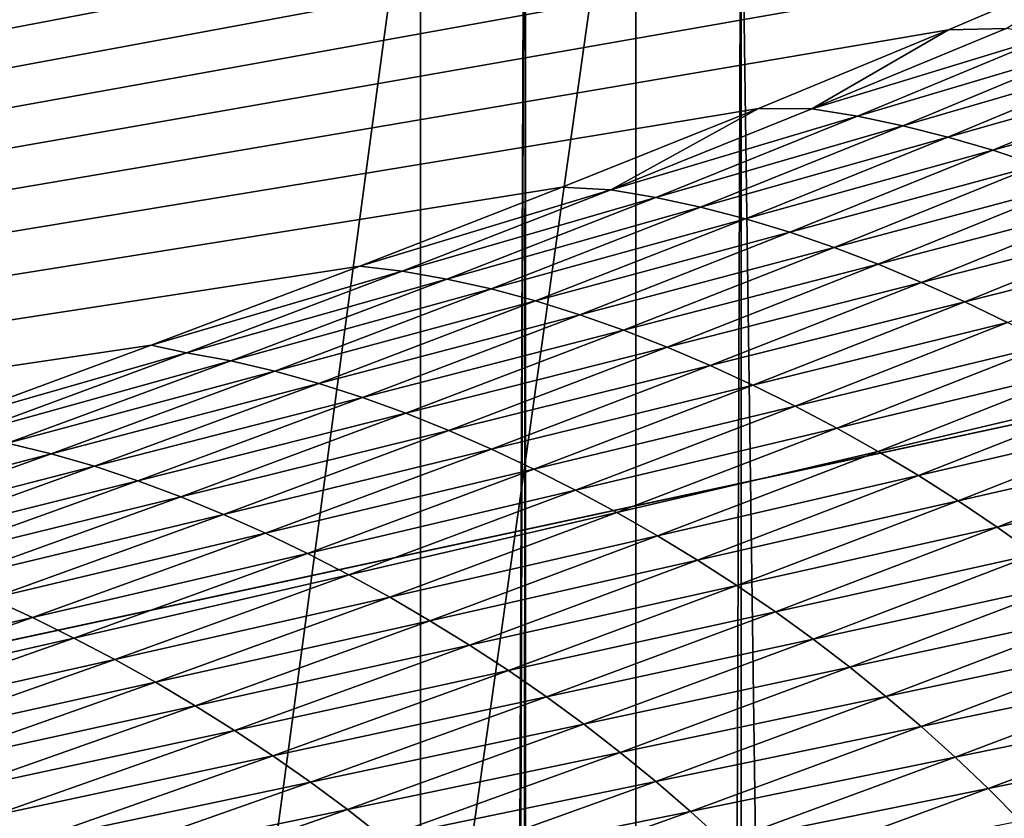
# Model space of a CAD drawing. Extents: x -65 to 446, y -88 to 1318.
# Tile 183 of 229: x 63.714 to 64.171, y -19.707 to -19.335. Entities that reach past the tile are written whole.
import ezdxf

# ---------------------------------------------------------------- set-up
doc = ezdxf.new("R2010")
doc.units = 0
doc.header["$LTSCALE"] = 65.185185
for name, color, linetype in [('1084', 7, 'CONTINUOUS'), ('1105', 7, 'CONTINUOUS'), ('1292', 7, 'CONTINUOUS'), ('1374', 7, 'CONTINUOUS'), ('1442', 7, 'CONTINUOUS'), ('1446', 7, 'CONTINUOUS'), ('1477', 7, 'CONTINUOUS'), ('922', 7, 'CONTINUOUS'), ('940', 7, 'CONTINUOUS')]:
    doc.layers.add(name, color=color, linetype=linetype)

msp = doc.modelspace()

# ---------------------------------------------------------------- linework, layer by layer
at = {"layer": '1084', "color": 7, "linetype": 'CONTINUOUS'}
for points in [[(63.9, -32.5), (59.82878, -16.5, 9.82878), (59.82849, -32.32842, 9.82979), (63.9, -32.5)], [(63.9, -18.9401, 0), (59.82878, -16.5, 9.82878), (63.9, -32.5), (63.9, -18.9401, 0)]]:
    msp.add_3dface(points, dxfattribs=at)
at = {"layer": '1105', "color": 7, "linetype": 'CONTINUOUS'}
for points in [[(63.94889, -18.98899, -1.4), (63.94889, -84.74866, -1.4), (65.05135, -18.98899, -1.4), (63.94889, -18.98899, -1.4)], [(65.05135, -18.98899, -1.4), (63.94889, -84.74866, -1.4), (65.05135, -84.74866, -1.4), (65.05135, -18.98899, -1.4)]]:
    msp.add_3dface(points, dxfattribs=at)
at = {"layer": '1292', "color": 7, "linetype": 'CONTINUOUS'}
for points in [[(64, -18.47248), (59.9296, -20.0576, 9.8693), (65.29985, -18.47248), (64, -18.47248)], [(65.29985, -18.47248), (59.9296, -20.0576, 9.8693), (65.29993, -18.47769, 0.04261), (65.29985, -18.47248)], [(65.29993, -18.47769, 0.04261), (59.9296, -20.0576, 9.8693), (65.3, -18.48291, 0.08523), (65.29993, -18.47769, 0.04261)], [(65.3, -18.48291, 0.08523), (59.9296, -20.0576, 9.8693), (65.29807, -18.51251, 0.32473), (65.3, -18.48291, 0.08523)], [(65.29807, -18.51251, 0.32473), (59.9296, -20.0576, 9.8693), (65.29268, -18.54227, 0.56201), (65.29807, -18.51251, 0.32473)], [(65.29268, -18.54227, 0.56201), (59.9296, -20.0576, 9.8693), (65.28382, -18.57219, 0.79705), (65.29268, -18.54227, 0.56201)], [(65.28382, -18.57219, 0.79705), (59.9296, -20.0576, 9.8693), (65.27148, -18.60223, 1.02974), (65.28382, -18.57219, 0.79705)], [(65.27148, -18.60223, 1.02974), (59.9296, -20.0576, 9.8693), (65.2556, -18.63233, 1.25975), (65.27148, -18.60223, 1.02974)], [(65.2556, -18.63233, 1.25975), (59.9296, -20.0576, 9.8693), (65.23632, -18.6626, 1.48789), (65.2556, -18.63233, 1.25975)], [(65.23632, -18.6626, 1.48789), (59.9296, -20.0576, 9.8693), (65.21374, -18.69314, 1.71506), (65.23632, -18.6626, 1.48789)], [(65.21374, -18.69314, 1.71506), (59.9296, -20.0576, 9.8693), (65.18791, -18.72391, 1.94101), (65.21374, -18.69314, 1.71506)], [(65.18791, -18.72391, 1.94101), (59.9296, -20.0576, 9.8693), (65.15878, -18.75491, 2.16571), (65.18791, -18.72391, 1.94101)], [(65.15878, -18.75491, 2.16571), (59.9296, -20.0576, 9.8693), (65.12629, -18.78625, 2.39006), (65.15878, -18.75491, 2.16571)], [(65.12629, -18.78625, 2.39006), (59.9296, -20.0576, 9.8693), (65.09044, -18.81802, 2.61465), (65.12629, -18.78625, 2.39006)], [(65.09044, -18.81802, 2.61465), (59.9296, -20.0576, 9.8693), (65.0513, -18.85013, 2.83893), (65.09044, -18.81802, 2.61465)], [(65.0513, -18.85013, 2.83893), (59.9296, -20.0576, 9.8693), (65.00873, -18.88266, 3.06332), (65.0513, -18.85013, 2.83893)], [(65.00873, -18.88266, 3.06332), (59.9296, -20.0576, 9.8693), (64.96261, -18.91568, 3.28841), (65.00873, -18.88266, 3.06332)], [(64.96261, -18.91568, 3.28841), (59.9296, -20.0576, 9.8693), (64.91291, -18.94925, 3.51447), (64.96261, -18.91568, 3.28841)], [(64.91291, -18.94925, 3.51447), (59.9296, -20.0576, 9.8693), (64.85969, -18.98329, 3.74107), (64.91291, -18.94925, 3.51447)], [(64.85969, -18.98329, 3.74107), (59.9296, -20.0576, 9.8693), (64.80302, -19.01773, 3.96761), (64.85969, -18.98329, 3.74107)], [(64.80302, -19.01773, 3.96761), (59.9296, -20.0576, 9.8693), (64.7429, -19.05252, 4.19387), (64.80302, -19.01773, 3.96761)], [(64.7429, -19.05252, 4.19387), (59.9296, -20.0576, 9.8693), (64.67926, -19.08774, 4.42028), (64.7429, -19.05252, 4.19387)], [(64.67926, -19.08774, 4.42028), (59.9296, -20.0576, 9.8693), (64.61229, -19.12327, 4.6461), (64.67926, -19.08774, 4.42028)], [(64.61229, -19.12327, 4.6461), (59.9296, -20.0576, 9.8693), (64.54222, -19.15898, 4.87053), (64.61229, -19.12327, 4.6461)], [(64.54222, -19.15898, 4.87053), (59.9296, -20.0576, 9.8693), (64.46895, -19.1949, 5.09381), (64.54222, -19.15898, 4.87053)], [(64.46895, -19.1949, 5.09381), (59.9296, -20.0576, 9.8693), (64.39251, -19.23102, 5.31594), (64.46895, -19.1949, 5.09381)], [(64.39251, -19.23102, 5.31594), (59.9296, -20.0576, 9.8693), (64.31306, -19.26728, 5.53653), (64.39251, -19.23102, 5.31594)], [(64.31306, -19.26728, 5.53653), (59.9296, -20.0576, 9.8693), (64.23072, -19.30362, 5.75531), (64.31306, -19.26728, 5.53653)], [(64.23072, -19.30362, 5.75531), (59.9296, -20.0576, 9.8693), (64.14538, -19.34006, 5.97248), (64.23072, -19.30362, 5.75531)], [(64.14538, -19.34006, 5.97248), (59.9296, -20.0576, 9.8693), (64.05707, -19.37661, 6.18806), (64.14538, -19.34006, 5.97248)], [(64.05707, -19.37661, 6.18806), (59.9296, -20.0576, 9.8693), (63.96585, -19.41325, 6.40203), (64.05707, -19.37661, 6.18806)], [(63.96585, -19.41325, 6.40203), (59.9296, -20.0576, 9.8693), (63.87187, -19.44991, 6.61407), (63.96585, -19.41325, 6.40203)], [(63.87187, -19.44991, 6.61407), (59.9296, -20.0576, 9.8693), (63.77491, -19.48666, 6.82461), (63.87187, -19.44991, 6.61407)], [(63.77491, -19.48666, 6.82461), (59.9296, -20.0576, 9.8693), (63.67462, -19.52362, 7.03432), (63.77491, -19.48666, 6.82461)]]:
    msp.add_3dface(points, dxfattribs=at)
at = {"layer": '1374', "color": 7, "linetype": 'CONTINUOUS'}
for points in [[(64.95129, -19.22659, -1.4), (64.95129, -84.27951, -1.4), (64.04895, -19.22659, -1.4), (64.95129, -19.22659, -1.4)], [(64.04895, -19.22659, -1.4), (64.95129, -84.27951, -1.4), (64.04895, -84.27951, -1.4), (64.04895, -19.22659, -1.4)]]:
    msp.add_3dface(points, dxfattribs=at)
at = {"layer": '1442', "color": 7, "linetype": 'CONTINUOUS'}
for points in [[(64.23072, -19.30362, 5.75531), (64.14538, -19.34006, 5.97248), (64.17209, -19.33951, 5.96648), (64.23072, -19.30362, 5.75531)], [(64.14538, -19.34006, 5.97248), (64.05707, -19.37661, 6.18806), (64.08192, -19.37691, 6.18721), (64.14538, -19.34006, 5.97248)], [(64.17209, -19.33951, 5.96648), (64.14538, -19.34006, 5.97248), (64.08192, -19.37691, 6.18721), (64.17209, -19.33951, 5.96648)], [(64.17209, -19.33951, 5.96648), (64.08192, -19.37691, 6.18721), (64.19337, -19.34278, 5.97709), (64.17209, -19.33951, 5.96648)], [(64.19337, -19.34278, 5.97709), (64.08192, -19.37691, 6.18721), (64.10301, -19.3803, 6.19826), (64.19337, -19.34278, 5.97709)], [(64.19337, -19.34278, 5.97709), (64.10301, -19.3803, 6.19826), (64.21461, -19.34704, 5.98786), (64.19337, -19.34278, 5.97709)], [(64.21461, -19.34704, 5.98786), (64.10301, -19.3803, 6.19826), (64.12407, -19.38467, 6.20948), (64.21461, -19.34704, 5.98786)], [(64.21461, -19.34704, 5.98786), (64.12407, -19.38467, 6.20948), (64.23578, -19.3522, 5.99875), (64.21461, -19.34704, 5.98786)], [(64.23578, -19.3522, 5.99875), (64.12407, -19.38467, 6.20948), (64.14505, -19.38997, 6.22085), (64.23578, -19.3522, 5.99875)], [(64.23578, -19.3522, 5.99875), (64.14505, -19.38997, 6.22085), (64.25686, -19.35822, 6.0097), (64.23578, -19.3522, 5.99875)], [(64.25686, -19.35822, 6.0097), (64.14505, -19.38997, 6.22085), (64.16594, -19.39611, 6.2323), (64.25686, -19.35822, 6.0097)], [(64.25686, -19.35822, 6.0097), (64.16594, -19.39611, 6.2323), (64.27782, -19.36501, 6.0207), (64.25686, -19.35822, 6.0097)], [(64.27782, -19.36501, 6.0207), (64.16594, -19.39611, 6.2323), (64.1867, -19.40304, 6.24379), (64.27782, -19.36501, 6.0207)], [(64.05707, -19.37661, 6.18806), (63.96585, -19.41325, 6.40203), (63.9884, -19.41452, 6.40686), (64.05707, -19.37661, 6.18806)], [(64.08192, -19.37691, 6.18721), (64.05707, -19.37661, 6.18806), (63.9884, -19.41452, 6.40686), (64.08192, -19.37691, 6.18721)], [(64.08192, -19.37691, 6.18721), (63.9884, -19.41452, 6.40686), (64.10301, -19.3803, 6.19826), (64.08192, -19.37691, 6.18721)], [(64.10301, -19.3803, 6.19826), (63.9884, -19.41452, 6.40686), (64.00931, -19.41801, 6.41834), (64.10301, -19.3803, 6.19826)], [(64.10301, -19.3803, 6.19826), (64.00931, -19.41801, 6.41834), (64.12407, -19.38467, 6.20948), (64.10301, -19.3803, 6.19826)], [(64.12407, -19.38467, 6.20948), (64.00931, -19.41801, 6.41834), (64.03017, -19.42251, 6.43003), (64.12407, -19.38467, 6.20948)], [(64.12407, -19.38467, 6.20948), (64.03017, -19.42251, 6.43003), (64.14505, -19.38997, 6.22085), (64.12407, -19.38467, 6.20948)], [(64.14505, -19.38997, 6.22085), (64.03017, -19.42251, 6.43003), (64.05096, -19.42794, 6.44186), (64.14505, -19.38997, 6.22085)], [(64.14505, -19.38997, 6.22085), (64.05096, -19.42794, 6.44186), (64.16594, -19.39611, 6.2323), (64.14505, -19.38997, 6.22085)], [(64.16594, -19.39611, 6.2323), (64.05096, -19.42794, 6.44186), (64.07165, -19.43422, 6.4538), (64.16594, -19.39611, 6.2323)], [(64.16594, -19.39611, 6.2323), (64.07165, -19.43422, 6.4538), (64.1867, -19.40304, 6.24379), (64.16594, -19.39611, 6.2323)], [(64.1867, -19.40304, 6.24379), (64.07165, -19.43422, 6.4538), (64.09221, -19.44128, 6.4658), (64.1867, -19.40304, 6.24379)], [(64.1867, -19.40304, 6.24379), (64.09221, -19.44128, 6.4658), (64.2073, -19.41068, 6.2553), (64.1867, -19.40304, 6.24379)], [(63.96585, -19.41325, 6.40203), (63.87187, -19.44991, 6.61407), (63.9884, -19.41452, 6.40686), (63.96585, -19.41325, 6.40203)], [(63.9884, -19.41452, 6.40686), (63.87187, -19.44991, 6.61407), (63.89154, -19.45232, 6.62541), (63.9884, -19.41452, 6.40686)], [(63.9884, -19.41452, 6.40686), (63.89154, -19.45232, 6.62541), (64.00931, -19.41801, 6.41834), (63.9884, -19.41452, 6.40686)], [(64.2073, -19.41068, 6.2553), (64.09221, -19.44128, 6.4658), (64.11262, -19.44905, 6.47782), (64.2073, -19.41068, 6.2553)], [(64.2073, -19.41068, 6.2553), (64.11262, -19.44905, 6.47782), (64.22775, -19.41898, 6.26681), (64.2073, -19.41068, 6.2553)], [(64.00931, -19.41801, 6.41834), (63.89154, -19.45232, 6.62541), (63.91226, -19.45592, 6.63733), (64.00931, -19.41801, 6.41834)], [(64.00931, -19.41801, 6.41834), (63.91226, -19.45592, 6.63733), (64.03017, -19.42251, 6.43003), (64.00931, -19.41801, 6.41834)], [(64.22775, -19.41898, 6.26681), (64.11262, -19.44905, 6.47782), (64.13286, -19.45748, 6.48985), (64.22775, -19.41898, 6.26681)], [(64.22775, -19.41898, 6.26681), (64.13286, -19.45748, 6.48985), (64.24801, -19.42791, 6.27832), (64.22775, -19.41898, 6.26681)], [(64.03017, -19.42251, 6.43003), (63.91226, -19.45592, 6.63733), (63.93293, -19.46054, 6.64946), (64.03017, -19.42251, 6.43003)], [(64.03017, -19.42251, 6.43003), (63.93293, -19.46054, 6.64946), (64.05096, -19.42794, 6.44186), (64.03017, -19.42251, 6.43003)], [(64.05096, -19.42794, 6.44186), (63.93293, -19.46054, 6.64946), (63.95353, -19.4661, 6.66176), (64.05096, -19.42794, 6.44186)], [(64.05096, -19.42794, 6.44186), (63.95353, -19.4661, 6.66176), (64.07165, -19.43422, 6.4538), (64.05096, -19.42794, 6.44186)], [(64.24801, -19.42791, 6.27832), (64.13286, -19.45748, 6.48985), (64.15292, -19.46652, 6.50189), (64.24801, -19.42791, 6.27832)], [(64.24801, -19.42791, 6.27832), (64.15292, -19.46652, 6.50189), (64.26807, -19.43742, 6.28981), (64.24801, -19.42791, 6.27832)], [(64.07165, -19.43422, 6.4538), (63.95353, -19.4661, 6.66176), (63.97401, -19.47252, 6.67419), (64.07165, -19.43422, 6.4538)], [(64.07165, -19.43422, 6.4538), (63.97401, -19.47252, 6.67419), (64.09221, -19.44128, 6.4658), (64.07165, -19.43422, 6.4538)], [(64.26807, -19.43742, 6.28981), (64.15292, -19.46652, 6.50189), (64.17277, -19.47613, 6.51391), (64.26807, -19.43742, 6.28981)], [(64.09221, -19.44128, 6.4658), (63.97401, -19.47252, 6.67419), (63.99437, -19.47971, 6.68668), (64.09221, -19.44128, 6.4658)], [(64.09221, -19.44128, 6.4658), (63.99437, -19.47971, 6.68668), (64.11262, -19.44905, 6.47782), (64.09221, -19.44128, 6.4658)], [(63.87187, -19.44991, 6.61407), (63.77491, -19.48666, 6.82461), (63.89154, -19.45232, 6.62541), (63.87187, -19.44991, 6.61407)], [(64.11262, -19.44905, 6.47782), (63.99437, -19.47971, 6.68668), (64.01457, -19.48762, 6.69921), (64.11262, -19.44905, 6.47782)], [(64.11262, -19.44905, 6.47782), (64.01457, -19.48762, 6.69921), (64.13286, -19.45748, 6.48985), (64.11262, -19.44905, 6.47782)], [(63.89154, -19.45232, 6.62541), (63.77491, -19.48666, 6.82461), (63.79134, -19.4903, 6.84284), (63.89154, -19.45232, 6.62541)], [(63.89154, -19.45232, 6.62541), (63.79134, -19.4903, 6.84284), (63.91226, -19.45592, 6.63733), (63.89154, -19.45232, 6.62541)], [(63.91226, -19.45592, 6.63733), (63.79134, -19.4903, 6.84284), (63.81187, -19.49402, 6.85517), (63.91226, -19.45592, 6.63733)], [(63.91226, -19.45592, 6.63733), (63.81187, -19.49402, 6.85517), (63.93293, -19.46054, 6.64946), (63.91226, -19.45592, 6.63733)], [(63.93293, -19.46054, 6.64946), (63.81187, -19.49402, 6.85517), (63.83234, -19.49876, 6.86775), (63.93293, -19.46054, 6.64946)], [(63.93293, -19.46054, 6.64946), (63.83234, -19.49876, 6.86775), (63.95353, -19.4661, 6.66176), (63.93293, -19.46054, 6.64946)], [(64.13286, -19.45748, 6.48985), (64.01457, -19.48762, 6.69921), (64.03461, -19.49617, 6.71176), (64.13286, -19.45748, 6.48985)], [(64.13286, -19.45748, 6.48985), (64.03461, -19.49617, 6.71176), (64.15292, -19.46652, 6.50189), (64.13286, -19.45748, 6.48985)], [(63.95353, -19.4661, 6.66176), (63.83234, -19.49876, 6.86775), (63.85274, -19.50445, 6.88051), (63.95353, -19.4661, 6.66176)], [(63.95353, -19.4661, 6.66176), (63.85274, -19.50445, 6.88051), (63.97401, -19.47252, 6.67419), (63.95353, -19.4661, 6.66176)], [(64.15292, -19.46652, 6.50189), (64.03461, -19.49617, 6.71176), (64.05446, -19.50532, 6.72432), (64.15292, -19.46652, 6.50189)], [(64.15292, -19.46652, 6.50189), (64.05446, -19.50532, 6.72432), (64.17277, -19.47613, 6.51391), (64.15292, -19.46652, 6.50189)], [(63.97401, -19.47252, 6.67419), (63.85274, -19.50445, 6.88051), (63.87303, -19.511, 6.89341), (63.97401, -19.47252, 6.67419)], [(63.97401, -19.47252, 6.67419), (63.87303, -19.511, 6.89341), (63.99437, -19.47971, 6.68668), (63.97401, -19.47252, 6.67419)], [(64.17277, -19.47613, 6.51391), (64.05446, -19.50532, 6.72432), (64.07411, -19.51504, 6.73688), (64.17277, -19.47613, 6.51391)], [(64.17277, -19.47613, 6.51391), (64.07411, -19.51504, 6.73688), (64.19238, -19.48629, 6.52586), (64.17277, -19.47613, 6.51391)], [(63.99437, -19.47971, 6.68668), (63.87303, -19.511, 6.89341), (63.89318, -19.51833, 6.90639), (63.99437, -19.47971, 6.68668)], [(63.99437, -19.47971, 6.68668), (63.89318, -19.51833, 6.90639), (64.01457, -19.48762, 6.69921), (63.99437, -19.47971, 6.68668)], [(63.77491, -19.48666, 6.82461), (63.67462, -19.52362, 7.03432), (63.79134, -19.4903, 6.84284), (63.77491, -19.48666, 6.82461)], [(64.01457, -19.48762, 6.69921), (63.89318, -19.51833, 6.90639), (63.91318, -19.52637, 6.91942), (64.01457, -19.48762, 6.69921)], [(64.01457, -19.48762, 6.69921), (63.91318, -19.52637, 6.91942), (64.03461, -19.49617, 6.71176), (64.01457, -19.48762, 6.69921)], [(64.19238, -19.48629, 6.52586), (64.07411, -19.51504, 6.73688), (64.09352, -19.52528, 6.74937), (64.19238, -19.48629, 6.52586)], [(64.19238, -19.48629, 6.52586), (64.09352, -19.52528, 6.74937), (64.21169, -19.49697, 6.53769), (64.19238, -19.48629, 6.52586)], [(63.79134, -19.4903, 6.84284), (63.67462, -19.52362, 7.03432), (63.68777, -19.52846, 7.05912), (63.79134, -19.4903, 6.84284)], [(63.79134, -19.4903, 6.84284), (63.68777, -19.52846, 7.05912), (63.81187, -19.49402, 6.85517), (63.79134, -19.4903, 6.84284)], [(63.81187, -19.49402, 6.85517), (63.68777, -19.52846, 7.05912), (63.70812, -19.53228, 7.07185), (63.81187, -19.49402, 6.85517)], [(63.81187, -19.49402, 6.85517), (63.70812, -19.53228, 7.07185), (63.83234, -19.49876, 6.86775), (63.81187, -19.49402, 6.85517)], [(64.03461, -19.49617, 6.71176), (63.91318, -19.52637, 6.91942), (63.93301, -19.53504, 6.93248), (64.03461, -19.49617, 6.71176)], [(64.03461, -19.49617, 6.71176), (63.93301, -19.53504, 6.93248), (64.05446, -19.50532, 6.72432), (64.03461, -19.49617, 6.71176)], [(64.21169, -19.49697, 6.53769), (64.09352, -19.52528, 6.74937), (64.11262, -19.53604, 6.76174), (64.21169, -19.49697, 6.53769)], [(64.21169, -19.49697, 6.53769), (64.11262, -19.53604, 6.76174), (64.23067, -19.50816, 6.54935), (64.21169, -19.49697, 6.53769)], [(63.83234, -19.49876, 6.86775), (63.70812, -19.53228, 7.07185), (63.7284, -19.53715, 7.08485), (63.83234, -19.49876, 6.86775)], [(63.83234, -19.49876, 6.86775), (63.7284, -19.53715, 7.08485), (63.85274, -19.50445, 6.88051), (63.83234, -19.49876, 6.86775)], [(63.85274, -19.50445, 6.88051), (63.7284, -19.53715, 7.08485), (63.7486, -19.54297, 7.09807), (63.85274, -19.50445, 6.88051)], [(63.85274, -19.50445, 6.88051), (63.7486, -19.54297, 7.09807), (63.87303, -19.511, 6.89341), (63.85274, -19.50445, 6.88051)], [(64.05446, -19.50532, 6.72432), (63.93301, -19.53504, 6.93248), (63.95266, -19.54431, 6.94556), (64.05446, -19.50532, 6.72432)], [(64.05446, -19.50532, 6.72432), (63.95266, -19.54431, 6.94556), (64.07411, -19.51504, 6.73688), (64.05446, -19.50532, 6.72432)], [(63.87303, -19.511, 6.89341), (63.7486, -19.54297, 7.09807), (63.76869, -19.54966, 7.11143), (63.87303, -19.511, 6.89341)], [(63.87303, -19.511, 6.89341), (63.76869, -19.54966, 7.11143), (63.89318, -19.51833, 6.90639), (63.87303, -19.511, 6.89341)], [(64.23067, -19.50816, 6.54935), (64.11262, -19.53604, 6.76174), (64.13141, -19.54729, 6.77394), (64.23067, -19.50816, 6.54935)], [(64.23067, -19.50816, 6.54935), (64.13141, -19.54729, 6.77394), (64.24931, -19.51984, 6.56079), (64.23067, -19.50816, 6.54935)], [(64.07411, -19.51504, 6.73688), (63.95266, -19.54431, 6.94556), (63.9721, -19.55413, 6.95865), (64.07411, -19.51504, 6.73688)], [(64.07411, -19.51504, 6.73688), (63.9721, -19.55413, 6.95865), (64.09352, -19.52528, 6.74937), (64.07411, -19.51504, 6.73688)], [(63.89318, -19.51833, 6.90639), (63.76869, -19.54966, 7.11143), (63.78864, -19.55712, 7.12489), (63.89318, -19.51833, 6.90639)], [(63.89318, -19.51833, 6.90639), (63.78864, -19.55712, 7.12489), (63.91318, -19.52637, 6.91942), (63.89318, -19.51833, 6.90639)], [(64.24931, -19.51984, 6.56079), (64.13141, -19.54729, 6.77394), (64.14985, -19.55902, 6.78592), (64.24931, -19.51984, 6.56079)], [(64.24931, -19.51984, 6.56079), (64.14985, -19.55902, 6.78592), (64.26759, -19.532, 6.57196), (64.24931, -19.51984, 6.56079)], [(63.91318, -19.52637, 6.91942), (63.78864, -19.55712, 7.12489), (63.80844, -19.56529, 7.1384), (63.91318, -19.52637, 6.91942)], [(63.91318, -19.52637, 6.91942), (63.80844, -19.56529, 7.1384), (63.93301, -19.53504, 6.93248), (63.91318, -19.52637, 6.91942)], [(64.09352, -19.52528, 6.74937), (63.9721, -19.55413, 6.95865), (63.9913, -19.56446, 6.97167), (64.09352, -19.52528, 6.74937)], [(64.09352, -19.52528, 6.74937), (63.9913, -19.56446, 6.97167), (64.11262, -19.53604, 6.76174), (64.09352, -19.52528, 6.74937)], [(63.70812, -19.53228, 7.07185), (63.60101, -19.57071, 7.28734), (63.7284, -19.53715, 7.08485), (63.70812, -19.53228, 7.07185)], [(64.26759, -19.532, 6.57196), (64.14985, -19.55902, 6.78592), (64.16793, -19.57122, 6.79762), (64.26759, -19.532, 6.57196)], [(64.26759, -19.532, 6.57196), (64.16793, -19.57122, 6.79762), (64.28549, -19.54464, 6.58281), (64.26759, -19.532, 6.57196)], [(63.7284, -19.53715, 7.08485), (63.60101, -19.57071, 7.28734), (63.62111, -19.5757, 7.30075), (63.7284, -19.53715, 7.08485)], [(63.7284, -19.53715, 7.08485), (63.62111, -19.5757, 7.30075), (63.7486, -19.54297, 7.09807), (63.7284, -19.53715, 7.08485)], [(63.93301, -19.53504, 6.93248), (63.80844, -19.56529, 7.1384), (63.82806, -19.57409, 7.15196), (63.93301, -19.53504, 6.93248)], [(63.93301, -19.53504, 6.93248), (63.82806, -19.57409, 7.15196), (63.95266, -19.54431, 6.94556), (63.93301, -19.53504, 6.93248)], [(64.11262, -19.53604, 6.76174), (63.9913, -19.56446, 6.97167), (64.0102, -19.5753, 6.98458), (64.11262, -19.53604, 6.76174)], [(64.11262, -19.53604, 6.76174), (64.0102, -19.5753, 6.98458), (64.13141, -19.54729, 6.77394), (64.11262, -19.53604, 6.76174)], [(63.7486, -19.54297, 7.09807), (63.62111, -19.5757, 7.30075), (63.64112, -19.58165, 7.31439), (63.7486, -19.54297, 7.09807)], [(63.7486, -19.54297, 7.09807), (63.64112, -19.58165, 7.31439), (63.76869, -19.54966, 7.11143), (63.7486, -19.54297, 7.09807)], [(63.95266, -19.54431, 6.94556), (63.82806, -19.57409, 7.15196), (63.84751, -19.58347, 7.16556), (63.95266, -19.54431, 6.94556)], [(63.95266, -19.54431, 6.94556), (63.84751, -19.58347, 7.16556), (63.9721, -19.55413, 6.95865), (63.95266, -19.54431, 6.94556)], [(64.13141, -19.54729, 6.77394), (64.0102, -19.5753, 6.98458), (64.02878, -19.58661, 6.99732), (64.13141, -19.54729, 6.77394)], [(64.13141, -19.54729, 6.77394), (64.02878, -19.58661, 6.99732), (64.14985, -19.55902, 6.78592), (64.13141, -19.54729, 6.77394)], [(64.28549, -19.54464, 6.58281), (64.16793, -19.57122, 6.79762), (64.18565, -19.58387, 6.809), (64.28549, -19.54464, 6.58281)], [(63.76869, -19.54966, 7.11143), (63.64112, -19.58165, 7.31439), (63.66101, -19.58847, 7.3282), (63.76869, -19.54966, 7.11143)], [(63.76869, -19.54966, 7.11143), (63.66101, -19.58847, 7.3282), (63.78864, -19.55712, 7.12489), (63.76869, -19.54966, 7.11143)], [(63.9721, -19.55413, 6.95865), (63.84751, -19.58347, 7.16556), (63.86674, -19.59338, 7.17916), (63.9721, -19.55413, 6.95865)], [(63.9721, -19.55413, 6.95865), (63.86674, -19.59338, 7.17916), (63.9913, -19.56446, 6.97167), (63.9721, -19.55413, 6.95865)], [(63.78864, -19.55712, 7.12489), (63.66101, -19.58847, 7.3282), (63.68077, -19.59607, 7.34213), (63.78864, -19.55712, 7.12489)], [(63.78864, -19.55712, 7.12489), (63.68077, -19.59607, 7.34213), (63.80844, -19.56529, 7.1384), (63.78864, -19.55712, 7.12489)], [(64.14985, -19.55902, 6.78592), (64.02878, -19.58661, 6.99732), (64.04703, -19.59838, 7.00983), (64.14985, -19.55902, 6.78592)], [(64.14985, -19.55902, 6.78592), (64.04703, -19.59838, 7.00983), (64.16793, -19.57122, 6.79762), (64.14985, -19.55902, 6.78592)], [(63.80844, -19.56529, 7.1384), (63.68077, -19.59607, 7.34213), (63.70036, -19.60436, 7.35612), (63.80844, -19.56529, 7.1384)], [(63.80844, -19.56529, 7.1384), (63.70036, -19.60436, 7.35612), (63.82806, -19.57409, 7.15196), (63.80844, -19.56529, 7.1384)], [(63.9913, -19.56446, 6.97167), (63.86674, -19.59338, 7.17916), (63.88574, -19.60381, 7.1927), (63.9913, -19.56446, 6.97167)], [(63.9913, -19.56446, 6.97167), (63.88574, -19.60381, 7.1927), (64.0102, -19.5753, 6.98458), (63.9913, -19.56446, 6.97167)], [(63.82806, -19.57409, 7.15196), (63.70036, -19.60436, 7.35612), (63.71979, -19.61328, 7.37016), (63.82806, -19.57409, 7.15196)], [(63.82806, -19.57409, 7.15196), (63.71979, -19.61328, 7.37016), (63.84751, -19.58347, 7.16556), (63.82806, -19.57409, 7.15196)], [(64.16793, -19.57122, 6.79762), (64.04703, -19.59838, 7.00983), (64.06492, -19.61061, 7.02206), (64.16793, -19.57122, 6.79762)], [(64.16793, -19.57122, 6.79762), (64.06492, -19.61061, 7.02206), (64.18565, -19.58387, 6.809), (64.16793, -19.57122, 6.79762)], [(64.0102, -19.5753, 6.98458), (63.88574, -19.60381, 7.1927), (63.90444, -19.61471, 7.20614), (64.0102, -19.5753, 6.98458)], [(64.0102, -19.5753, 6.98458), (63.90444, -19.61471, 7.20614), (64.02878, -19.58661, 6.99732), (64.0102, -19.5753, 6.98458)], [(63.84751, -19.58347, 7.16556), (63.71979, -19.61328, 7.37016), (63.73903, -19.62277, 7.38425), (63.84751, -19.58347, 7.16556)], [(63.84751, -19.58347, 7.16556), (63.73903, -19.62277, 7.38425), (63.86674, -19.59338, 7.17916), (63.84751, -19.58347, 7.16556)], [(64.18565, -19.58387, 6.809), (64.06492, -19.61061, 7.02206), (64.08244, -19.62329, 7.03396), (64.18565, -19.58387, 6.809)], [(64.18565, -19.58387, 6.809), (64.08244, -19.62329, 7.03396), (64.20297, -19.59697, 6.82), (64.18565, -19.58387, 6.809)], [(64.02878, -19.58661, 6.99732), (63.90444, -19.61471, 7.20614), (63.92282, -19.62608, 7.2194), (64.02878, -19.58661, 6.99732)], [(64.02878, -19.58661, 6.99732), (63.92282, -19.62608, 7.2194), (64.04703, -19.59838, 7.00983), (64.02878, -19.58661, 6.99732)], [(63.86674, -19.59338, 7.17916), (63.73903, -19.62277, 7.38425), (63.75806, -19.63278, 7.39835), (63.86674, -19.59338, 7.17916)], [(63.86674, -19.59338, 7.17916), (63.75806, -19.63278, 7.39835), (63.88574, -19.60381, 7.1927), (63.86674, -19.59338, 7.17916)], [(64.20297, -19.59697, 6.82), (64.08244, -19.62329, 7.03396), (64.09957, -19.63639, 7.04548), (64.20297, -19.59697, 6.82)], [(64.20297, -19.59697, 6.82), (64.09957, -19.63639, 7.04548), (64.21989, -19.61051, 6.83058), (64.20297, -19.59697, 6.82)], [(64.04703, -19.59838, 7.00983), (63.92282, -19.62608, 7.2194), (63.94087, -19.6379, 7.23244), (64.04703, -19.59838, 7.00983)], [(64.04703, -19.59838, 7.00983), (63.94087, -19.6379, 7.23244), (64.06492, -19.61061, 7.02206), (64.04703, -19.59838, 7.00983)], [(63.70036, -19.60436, 7.35612), (63.58895, -19.64357, 7.57252), (63.71979, -19.61328, 7.37016), (63.70036, -19.60436, 7.35612)], [(63.88574, -19.60381, 7.1927), (63.75806, -19.63278, 7.39835), (63.77685, -19.64329, 7.4124), (63.88574, -19.60381, 7.1927)], [(63.88574, -19.60381, 7.1927), (63.77685, -19.64329, 7.4124), (63.90444, -19.61471, 7.20614), (63.88574, -19.60381, 7.1927)], [(64.06492, -19.61061, 7.02206), (63.94087, -19.6379, 7.23244), (63.95856, -19.65016, 7.2452), (64.06492, -19.61061, 7.02206)], [(64.06492, -19.61061, 7.02206), (63.95856, -19.65016, 7.2452), (64.08244, -19.62329, 7.03396), (64.06492, -19.61061, 7.02206)], [(64.21989, -19.61051, 6.83058), (64.09957, -19.63639, 7.04548), (64.1163, -19.64992, 7.05656), (64.21989, -19.61051, 6.83058)], [(64.21989, -19.61051, 6.83058), (64.1163, -19.64992, 7.05656), (64.23637, -19.62445, 6.84067), (64.21989, -19.61051, 6.83058)], [(63.71979, -19.61328, 7.37016), (63.58895, -19.64357, 7.57252), (63.60818, -19.65261, 7.58703), (63.71979, -19.61328, 7.37016)], [(63.71979, -19.61328, 7.37016), (63.60818, -19.65261, 7.58703), (63.73903, -19.62277, 7.38425), (63.71979, -19.61328, 7.37016)], [(63.90444, -19.61471, 7.20614), (63.77685, -19.64329, 7.4124), (63.79535, -19.65427, 7.42635), (63.90444, -19.61471, 7.20614)], [(63.90444, -19.61471, 7.20614), (63.79535, -19.65427, 7.42635), (63.92282, -19.62608, 7.2194), (63.90444, -19.61471, 7.20614)], [(63.73903, -19.62277, 7.38425), (63.60818, -19.65261, 7.58703), (63.62722, -19.66221, 7.60159), (63.73903, -19.62277, 7.38425)], [(63.73903, -19.62277, 7.38425), (63.62722, -19.66221, 7.60159), (63.75806, -19.63278, 7.39835), (63.73903, -19.62277, 7.38425)], [(64.08244, -19.62329, 7.03396), (63.95856, -19.65016, 7.2452), (63.97589, -19.66285, 7.25761), (64.08244, -19.62329, 7.03396)], [(64.08244, -19.62329, 7.03396), (63.97589, -19.66285, 7.25761), (64.09957, -19.63639, 7.04548), (64.08244, -19.62329, 7.03396)], [(64.23637, -19.62445, 6.84067), (64.1163, -19.64992, 7.05656), (64.1326, -19.66384, 7.06714), (64.23637, -19.62445, 6.84067)], [(64.23637, -19.62445, 6.84067), (64.1326, -19.66384, 7.06714), (64.2524, -19.63878, 6.85024), (64.23637, -19.62445, 6.84067)], [(63.92282, -19.62608, 7.2194), (63.79535, -19.65427, 7.42635), (63.81354, -19.66569, 7.44013), (63.92282, -19.62608, 7.2194)], [(63.92282, -19.62608, 7.2194), (63.81354, -19.66569, 7.44013), (63.94087, -19.6379, 7.23244), (63.92282, -19.62608, 7.2194)], [(63.75806, -19.63278, 7.39835), (63.62722, -19.66221, 7.60159), (63.64606, -19.67232, 7.61618), (63.75806, -19.63278, 7.39835)], [(63.75806, -19.63278, 7.39835), (63.64606, -19.67232, 7.61618), (63.77685, -19.64329, 7.4124), (63.75806, -19.63278, 7.39835)], [(63.94087, -19.6379, 7.23244), (63.81354, -19.66569, 7.44013), (63.83139, -19.67755, 7.45368), (63.94087, -19.6379, 7.23244)], [(63.94087, -19.6379, 7.23244), (63.83139, -19.67755, 7.45368), (63.95856, -19.65016, 7.2452), (63.94087, -19.6379, 7.23244)], [(64.09957, -19.63639, 7.04548), (63.97589, -19.66285, 7.25761), (63.99283, -19.67596, 7.26963), (64.09957, -19.63639, 7.04548)], [(64.09957, -19.63639, 7.04548), (63.99283, -19.67596, 7.26963), (64.1163, -19.64992, 7.05656), (64.09957, -19.63639, 7.04548)], [(64.2524, -19.63878, 6.85024), (64.1326, -19.66384, 7.06714), (64.14845, -19.67813, 7.07718), (64.2524, -19.63878, 6.85024)], [(64.2524, -19.63878, 6.85024), (64.14845, -19.67813, 7.07718), (64.26795, -19.65345, 6.85923), (64.2524, -19.63878, 6.85024)], [(63.77685, -19.64329, 7.4124), (63.64606, -19.67232, 7.61618), (63.66465, -19.68291, 7.63072), (63.77685, -19.64329, 7.4124)], [(63.77685, -19.64329, 7.4124), (63.66465, -19.68291, 7.63072), (63.79535, -19.65427, 7.42635), (63.77685, -19.64329, 7.4124)], [(63.95856, -19.65016, 7.2452), (63.83139, -19.67755, 7.45368), (63.8489, -19.68984, 7.46694), (63.95856, -19.65016, 7.2452)], [(63.95856, -19.65016, 7.2452), (63.8489, -19.68984, 7.46694), (63.97589, -19.66285, 7.25761), (63.95856, -19.65016, 7.2452)], [(64.1163, -19.64992, 7.05656), (63.99283, -19.67596, 7.26963), (64.00938, -19.68948, 7.2812), (64.1163, -19.64992, 7.05656)], [(64.1163, -19.64992, 7.05656), (64.00938, -19.68948, 7.2812), (64.1326, -19.66384, 7.06714), (64.1163, -19.64992, 7.05656)], [(63.79535, -19.65427, 7.42635), (63.66465, -19.68291, 7.63072), (63.68296, -19.69395, 7.64517), (63.79535, -19.65427, 7.42635)], [(63.79535, -19.65427, 7.42635), (63.68296, -19.69395, 7.64517), (63.81354, -19.66569, 7.44013), (63.79535, -19.65427, 7.42635)], [(64.26795, -19.65345, 6.85923), (64.14845, -19.67813, 7.07718), (64.16382, -19.69277, 7.08662), (64.26795, -19.65345, 6.85923)], [(64.26795, -19.65345, 6.85923), (64.16382, -19.69277, 7.08662), (64.283, -19.66844, 6.86759), (64.26795, -19.65345, 6.85923)], [(63.81354, -19.66569, 7.44013), (63.68296, -19.69395, 7.64517), (63.70095, -19.70543, 7.65944), (63.81354, -19.66569, 7.44013)], [(63.81354, -19.66569, 7.44013), (63.70095, -19.70543, 7.65944), (63.83139, -19.67755, 7.45368), (63.81354, -19.66569, 7.44013)], [(63.97589, -19.66285, 7.25761), (63.8489, -19.68984, 7.46694), (63.86604, -19.70254, 7.47985), (63.97589, -19.66285, 7.25761)], [(63.97589, -19.66285, 7.25761), (63.86604, -19.70254, 7.47985), (63.99283, -19.67596, 7.26963), (63.97589, -19.66285, 7.25761)], [(64.1326, -19.66384, 7.06714), (64.00938, -19.68948, 7.2812), (64.0255, -19.70338, 7.29227), (64.1326, -19.66384, 7.06714)], [(64.1326, -19.66384, 7.06714), (64.0255, -19.70338, 7.29227), (64.14845, -19.67813, 7.07718), (64.1326, -19.66384, 7.06714)], [(64.283, -19.66844, 6.86759), (64.16382, -19.69277, 7.08662), (64.1787, -19.7077, 7.09542), (64.283, -19.66844, 6.86759)], [(63.83139, -19.67755, 7.45368), (63.70095, -19.70543, 7.65944), (63.71861, -19.71733, 7.67348), (63.83139, -19.67755, 7.45368)], [(63.83139, -19.67755, 7.45368), (63.71861, -19.71733, 7.67348), (63.8489, -19.68984, 7.46694), (63.83139, -19.67755, 7.45368)], [(63.99283, -19.67596, 7.26963), (63.86604, -19.70254, 7.47985), (63.88279, -19.71565, 7.49237), (63.99283, -19.67596, 7.26963)], [(63.99283, -19.67596, 7.26963), (63.88279, -19.71565, 7.49237), (64.00938, -19.68948, 7.2812), (63.99283, -19.67596, 7.26963)], [(64.14845, -19.67813, 7.07718), (64.0255, -19.70338, 7.29227), (64.04117, -19.71764, 7.30277), (64.14845, -19.67813, 7.07718)], [(64.14845, -19.67813, 7.07718), (64.04117, -19.71764, 7.30277), (64.16382, -19.69277, 7.08662), (64.14845, -19.67813, 7.07718)], [(63.8489, -19.68984, 7.46694), (63.71861, -19.71733, 7.67348), (63.73593, -19.72964, 7.68724), (63.8489, -19.68984, 7.46694)], [(63.8489, -19.68984, 7.46694), (63.73593, -19.72964, 7.68724), (63.86604, -19.70254, 7.47985), (63.8489, -19.68984, 7.46694)], [(64.00938, -19.68948, 7.2812), (63.88279, -19.71565, 7.49237), (63.89916, -19.72916, 7.50442), (64.00938, -19.68948, 7.2812)], [(64.00938, -19.68948, 7.2812), (63.89916, -19.72916, 7.50442), (64.0255, -19.70338, 7.29227), (64.00938, -19.68948, 7.2812)], [(64.16382, -19.69277, 7.08662), (64.04117, -19.71764, 7.30277), (64.05637, -19.73222, 7.31266), (64.16382, -19.69277, 7.08662)], [(64.16382, -19.69277, 7.08662), (64.05637, -19.73222, 7.31266), (64.1787, -19.7077, 7.09542), (64.16382, -19.69277, 7.08662)], [(63.86604, -19.70254, 7.47985), (63.73593, -19.72964, 7.68724), (63.75288, -19.74235, 7.70064), (63.86604, -19.70254, 7.47985)], [(63.86604, -19.70254, 7.47985), (63.75288, -19.74235, 7.70064), (63.88279, -19.71565, 7.49237), (63.86604, -19.70254, 7.47985)], [(63.70095, -19.70543, 7.65944), (63.58501, -19.74529, 7.87736), (63.71861, -19.71733, 7.67348), (63.70095, -19.70543, 7.65944)], [(64.0255, -19.70338, 7.29227), (63.89916, -19.72916, 7.50442), (63.9151, -19.74303, 7.51595), (64.0255, -19.70338, 7.29227)], [(64.0255, -19.70338, 7.29227), (63.9151, -19.74303, 7.51595), (64.04117, -19.71764, 7.30277), (64.0255, -19.70338, 7.29227)]]:
    msp.add_3dface(points, dxfattribs=at)
at = {"layer": '1446', "color": 7, "linetype": 'CONTINUOUS'}
for points in [[(64, -18.47248), (62.12026, -32.47771, 7.00709), (59.9296, -20.0576, 9.8693), (64, -18.47248)], [(64.00006, -19.1777), (62.12026, -32.47771, 7.00709), (64, -18.47248), (64.00006, -19.1777)], [(64.00006, -32.60002), (62.12026, -32.47771, 7.00709), (64.00006, -19.1777), (64.00006, -32.60002)]]:
    msp.add_3dface(points, dxfattribs=at)
at = {"layer": '1477', "color": 7, "linetype": 'CONTINUOUS'}
for points in [[(64.00006, -32.60002), (64.00006, -19.1777), (64.04895, -19.22659, -1.4), (64.00006, -32.60002)], [(64.00006, -32.60002), (64.04895, -19.22659, -1.4), (64.04895, -84.27951, -1.4), (64.00006, -32.60002)]]:
    msp.add_3dface(points, dxfattribs=at)
at = {"layer": '922', "color": 7, "linetype": 'CONTINUOUS'}
for points in [[(58.54071, -18.23446, -13.52983), (65.995, -19.13135, -0.4), (59.64452, -20.5, -12.76649), (58.54071, -18.23446, -13.52983)], [(59.64452, -20.5, -12.76649), (65.995, -19.13135, -0.4), (62.13891, -20.5, -10.42338), (59.64452, -20.5, -12.76649)], [(62.13891, -20.5, -10.42338), (65.995, -19.13135, -0.4), (62.83956, -20.67774, -9.54702), (62.13891, -20.5, -10.42338)], [(62.83956, -20.67774, -9.54702), (65.995, -19.13135, -0.4), (63.16788, -20.92097, -9.08884), (62.83956, -20.67774, -9.54702)], [(63.16788, -20.92097, -9.08884), (65.995, -19.13135, -0.4), (63.45386, -21.3112, -8.65988), (63.16788, -20.92097, -9.08884)], [(63.45386, -21.3112, -8.65988), (65.995, -19.13135, -0.4), (63.61758, -22, -8.40008), (63.45386, -21.3112, -8.65988)], [(65.995, -19.13135, -0.4), (65.76858, -86.70779, -2.71141), (63.61758, -32, -8.40008), (65.995, -19.13135, -0.4)], [(63.61758, -22, -8.40008), (65.995, -19.13135, -0.4), (63.61758, -25.40326, -8.40008), (63.61758, -22, -8.40008)], [(63.61758, -25.40326, -8.40008), (65.995, -19.13135, -0.4), (63.61758, -29.59674, -8.40008), (63.61758, -25.40326, -8.40008)], [(63.61758, -29.59674, -8.40008), (65.995, -19.13135, -0.4), (63.61758, -32, -8.40008), (63.61758, -29.59674, -8.40008)]]:
    msp.add_3dface(points, dxfattribs=at)
at = {"layer": '940', "color": 7, "linetype": 'CONTINUOUS'}
for points in [[(63.9, -18.9401, 0), (63.9, -32.5), (63.94889, -18.98899, -1.4), (63.9, -18.9401, 0)], [(63.9, -33.7), (63.9, -35.25563), (63.94889, -18.98899, -1.4), (63.9, -33.7)], [(63.9, -35.25563), (63.9, -84.55017, 0), (63.94889, -18.98899, -1.4), (63.9, -35.25563)], [(63.9, -32.5), (63.9, -33.7), (63.94889, -18.98899, -1.4), (63.9, -32.5)], [(63.9, -84.55017, 0), (63.91397, -84.55017, -0.4), (63.94889, -18.98899, -1.4), (63.9, -84.55017, 0)], [(63.94889, -18.98899, -1.4), (63.91397, -84.55017, -0.4), (63.91518, -84.66714, -0.43457), (63.94889, -18.98899, -1.4)], [(63.94889, -84.74866, -1.4), (63.94889, -18.98899, -1.4), (63.91518, -84.66714, -0.43457), (63.94889, -84.74866, -1.4)]]:
    msp.add_3dface(points, dxfattribs=at)

doc.saveas('drawing.dxf')
